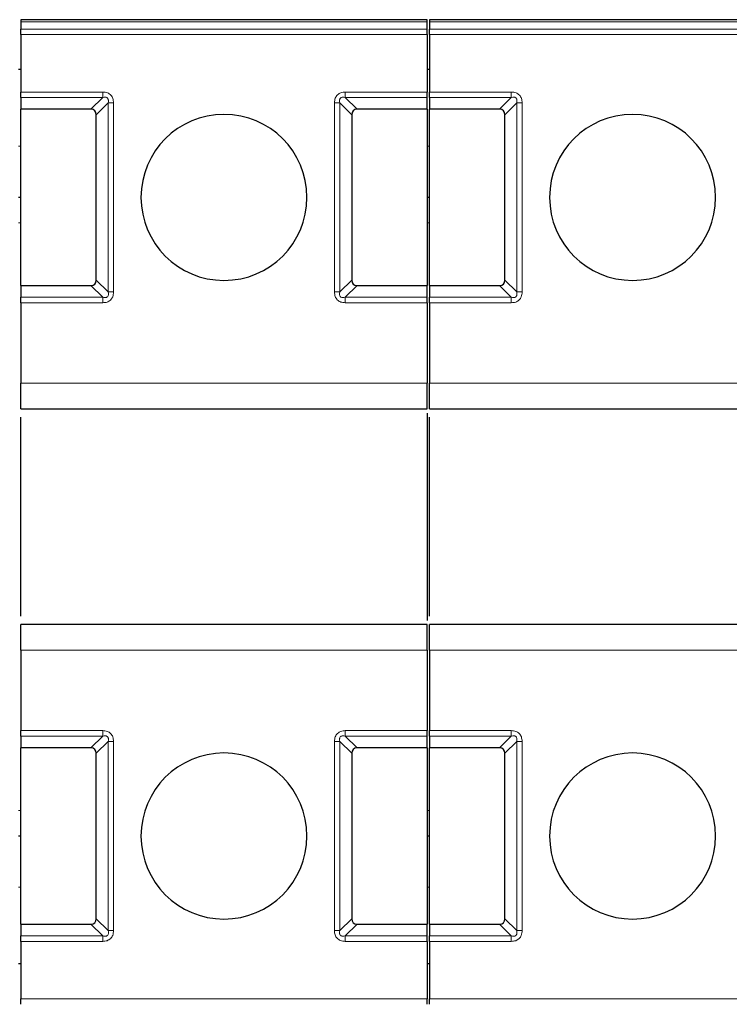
# Model space of a CAD drawing. Header units: millimetres. Extents: x 5 to 418, y 2 to 292.
# Tile 5 of 39: x 84 to 98, y 85 to 104. Entities that reach past the tile are written whole.
import ezdxf

# ---------------------------------------------------------------- set-up
doc = ezdxf.new("R2010")
doc.units = ezdxf.units.MM

msp = doc.modelspace()

# ---------------------------------------------------------------- linework, layer by layer
at = {"color": 7, "linetype": 'Continuous', "lineweight": 25}
for p, q in [((92.3462, 103.9162), (84.3924, 103.9162)), ((100.3462, 103.9162), (92.3924, 103.9162)), ((84.3944, 103.8722), (84.3944, 103.7319)), ((92.3444, 103.7319), (92.3444, 103.8722)), ((92.3944, 103.8722), (92.3944, 103.7319)), ((84.3944, 103.6259), (84.3944, 102.5001)), ((92.3444, 103.6259), (92.3444, 102.5001)), ((92.3944, 103.6259), (92.3944, 102.5001)), ((84.3944, 102.938), (84.3444, 102.938)), ((92.3944, 102.938), (92.3444, 102.938)), ((84.3944, 102.3941), (84.3944, 102.163)), ((92.3444, 102.163), (92.3444, 102.3941)), ((92.3944, 102.3941), (92.3944, 102.163)), ((85.7633, 102.163), (84.3944, 102.163)), ((84.3944, 98.713), (84.3944, 102.163)), ((92.3444, 102.163), (90.9754, 102.163)), ((92.3444, 102.163), (92.3444, 98.713)), ((93.7633, 102.163), (92.3944, 102.163)), ((92.3944, 98.713), (92.3944, 102.163)), ((85.8694, 98.8191), (85.8694, 102.0569)), ((90.8694, 102.0569), (90.8694, 98.8191)), ((93.8694, 98.8191), (93.8694, 102.0569)), ((84.3944, 100.438), (84.3444, 100.438)), ((92.3944, 100.438), (92.3444, 100.438)), ((84.3944, 98.713), (85.7633, 98.713)), ((84.3944, 98.713), (84.3944, 98.4819)), ((90.9754, 98.713), (92.3444, 98.713)), ((92.3444, 98.4819), (92.3444, 98.713)), ((92.3944, 98.713), (93.7633, 98.713)), ((92.3944, 98.713), (92.3944, 98.4819)), ((84.3944, 98.3759), (84.3944, 96.8005)), ((92.3444, 98.3759), (92.3444, 96.8005)), ((92.3944, 98.3759), (92.3944, 96.8005)), ((84.3944, 96.3005), (92.3444, 96.3005)), ((92.3444, 96.2175), (92.3444, 92.1585)), ((92.3944, 96.3005), (100.3444, 96.3005)), ((84.3944, 92.2415), (84.3944, 96.1345)), ((92.3944, 92.2415), (92.3944, 96.1345)), ((92.3444, 92.0755), (84.3944, 92.0755)), ((100.3444, 92.0755), (92.3944, 92.0755)), ((84.3944, 91.5755), (84.3944, 90.0001)), ((92.3444, 91.5755), (92.3444, 90.0001)), ((92.3944, 91.5755), (92.3944, 90.0001)), ((84.3944, 89.8941), (84.3944, 89.663)), ((92.3444, 89.663), (92.3444, 89.8941)), ((92.3944, 89.8941), (92.3944, 89.663)), ((85.7633, 89.663), (84.3944, 89.663)), ((84.3944, 86.213), (84.3944, 89.663)), ((92.3444, 89.663), (90.9754, 89.663)), ((92.3444, 89.663), (92.3444, 86.213)), ((93.7633, 89.663), (92.3944, 89.663)), ((92.3944, 86.213), (92.3944, 89.663)), ((85.8694, 86.3191), (85.8694, 89.5569)), ((90.8694, 89.5569), (90.8694, 86.3191)), ((93.8694, 86.3191), (93.8694, 89.5569)), ((84.3944, 87.938), (84.3444, 87.938)), ((92.3944, 87.938), (92.3444, 87.938)), ((84.3944, 86.213), (85.7633, 86.213)), ((84.3944, 86.213), (84.3944, 85.9819)), ((90.9754, 86.213), (92.3444, 86.213)), ((92.3444, 85.9819), (92.3444, 86.213)), ((92.3944, 86.213), (93.7633, 86.213)), ((92.3944, 86.213), (92.3944, 85.9819)), ((84.3944, 85.8759), (84.3944, 84.7501)), ((92.3444, 85.8759), (92.3444, 84.7501)), ((92.3944, 85.8759), (92.3944, 84.7501)), ((84.3944, 85.438), (84.3444, 85.438)), ((92.3944, 85.438), (92.3444, 85.438))]:
    msp.add_line(p, q, dxfattribs=at)
at = {"color": 7, "linetype": 'Continuous', "lineweight": 18}
for p, q in [((92.3444, 103.8722), (84.3944, 103.8722)), ((92.3444, 103.7319), (84.3944, 103.7319)), ((100.3444, 103.8722), (92.3944, 103.8722)), ((100.3444, 103.7319), (92.3944, 103.7319)), ((92.3444, 103.6259), (84.3944, 103.6259)), ((100.3444, 103.6259), (92.3944, 103.6259)), ((84.3944, 102.5001), (85.9944, 102.5001)), ((84.3944, 102.3941), (85.9944, 102.3941)), ((85.7633, 102.163), (85.9944, 102.3941)), ((90.7444, 102.5001), (92.3444, 102.5001)), ((90.7444, 102.3941), (92.3444, 102.3941)), ((90.7444, 102.3941), (90.9754, 102.163)), ((92.3944, 102.5001), (93.9944, 102.5001)), ((92.3944, 102.3941), (93.9944, 102.3941)), ((93.7633, 102.163), (93.9944, 102.3941)), ((86.1004, 102.288), (85.8694, 102.0569)), ((86.1004, 102.288), (86.1004, 98.588)), ((86.2065, 102.288), (86.2065, 98.588)), ((90.5322, 98.588), (90.5322, 102.288)), ((90.6383, 98.588), (90.6383, 102.288)), ((90.8694, 102.0569), (90.6383, 102.288)), ((94.1004, 102.288), (93.8694, 102.0569)), ((94.1004, 102.288), (94.1004, 98.588)), ((94.2065, 102.288), (94.2065, 98.588)), ((84.3944, 101.438), (84.3444, 101.438)), ((92.3944, 101.438), (92.3444, 101.438)), ((84.3944, 99.938), (84.3444, 99.938)), ((92.3944, 99.938), (92.3444, 99.938)), ((85.9944, 98.4819), (85.7633, 98.713)), ((85.8694, 98.8191), (86.1004, 98.588)), ((90.6383, 98.588), (90.8694, 98.8191)), ((90.9754, 98.713), (90.7444, 98.4819)), ((93.9944, 98.4819), (93.7633, 98.713)), ((93.8694, 98.8191), (94.1004, 98.588)), ((85.9944, 98.4819), (84.3944, 98.4819)), ((90.7444, 98.3759), (90.7444, 98.4819)), ((92.3444, 98.4819), (90.7444, 98.4819)), ((93.9944, 98.4819), (92.3944, 98.4819)), ((85.9944, 98.3759), (84.3944, 98.3759)), ((92.3444, 98.3759), (90.7444, 98.3759)), ((93.9944, 98.3759), (92.3944, 98.3759)), ((84.3944, 96.8005), (92.3444, 96.8005)), ((92.3944, 96.8005), (100.3444, 96.8005)), ((92.3444, 91.5755), (84.3944, 91.5755)), ((100.3444, 91.5755), (92.3944, 91.5755)), ((84.3944, 90.0001), (85.9944, 90.0001)), ((84.3944, 89.8941), (85.9944, 89.8941)), ((85.7633, 89.663), (85.9944, 89.8941)), ((85.9944, 90.0001), (85.9944, 89.8941)), ((90.7444, 90.0001), (92.3444, 90.0001)), ((90.7444, 89.8941), (92.3444, 89.8941)), ((90.7444, 89.8941), (90.9754, 89.663)), ((92.3944, 90.0001), (93.9944, 90.0001)), ((92.3944, 89.8941), (93.9944, 89.8941)), ((93.7633, 89.663), (93.9944, 89.8941)), ((93.9944, 90.0001), (93.9944, 89.8941)), ((86.1004, 89.788), (85.8694, 89.5569)), ((86.1004, 89.788), (86.1004, 86.088)), ((86.2065, 89.788), (86.2065, 86.088)), ((90.5322, 86.088), (90.5322, 89.788)), ((90.6383, 86.088), (90.6383, 89.788)), ((90.8694, 89.5569), (90.6383, 89.788)), ((94.1004, 89.788), (93.8694, 89.5569)), ((94.1004, 89.788), (94.1004, 86.088)), ((94.2065, 89.788), (94.2065, 86.088)), ((84.3944, 88.438), (84.3444, 88.438)), ((92.3944, 88.438), (92.3444, 88.438)), ((84.3944, 86.938), (84.3444, 86.938)), ((92.3944, 86.938), (92.3444, 86.938)), ((85.9944, 85.9819), (85.7633, 86.213)), ((85.8694, 86.3191), (86.1004, 86.088)), ((90.6383, 86.088), (90.8694, 86.3191)), ((90.9754, 86.213), (90.7444, 85.9819)), ((93.9944, 85.9819), (93.7633, 86.213)), ((93.8694, 86.3191), (94.1004, 86.088)), ((85.9944, 85.9819), (84.3944, 85.9819)), ((92.3444, 85.9819), (90.7444, 85.9819)), ((93.9944, 85.9819), (92.3944, 85.9819)), ((85.9944, 85.8759), (84.3944, 85.8759)), ((92.3444, 85.8759), (90.7444, 85.8759)), ((93.9944, 85.8759), (92.3944, 85.8759)), ((84.3944, 84.7501), (92.3444, 84.7501)), ((92.3944, 84.7501), (100.3444, 84.7501))]:
    msp.add_line(p, q, dxfattribs=at)
at = {"color": 7, "linetype": 'Continuous', "lineweight": 25}
for centre, start, end in [((88.3694, 100.438), 90, 270), ((88.3694, 100.438), 270, 90), ((96.3694, 100.438), 90, 270), ((96.3694, 100.438), 270, 90), ((88.3694, 87.938), 90, 270), ((88.3694, 87.938), 270, 90), ((96.3694, 87.938), 90, 270), ((96.3694, 87.938), 270, 90)]:
    msp.add_arc(centre, 1.625, start, end, dxfattribs=at)
for centre, major_axis, start_param, end_param in [((85.6572, 101.9509), (0.1837, 0.1837), 5.7595865, 6.8067841), ((91.0815, 101.9509), (-0.1837, 0.1837), 5.7595865, 6.8067841), ((93.6572, 101.9509), (0.1837, 0.1837), 5.7595865, 6.8067841), ((85.6572, 98.9251), (0.1837, -0.1837), 5.7595865, 6.8067841), ((91.0815, 98.9251), (0.1837, 0.1837), 2.6179939, 3.6651914), ((93.6572, 98.9251), (0.1837, -0.1837), 5.7595865, 6.8067841), ((85.6572, 89.4509), (-0.1837, -0.1837), 2.6179939, 3.6651914), ((91.0815, 89.4509), (-0.1837, 0.1837), 5.7595865, 6.8067841), ((93.6572, 89.4509), (-0.1837, -0.1837), 2.6179939, 3.6651914), ((85.6572, 86.4251), (0.1837, -0.1837), 5.7595865, 6.8067841), ((91.0815, 86.4251), (-0.1837, -0.1837), 5.7595865, 6.8067841), ((93.6572, 86.4251), (0.1837, -0.1837), 5.7595865, 6.8067841)]:
    msp.add_ellipse(centre, major_axis=major_axis, ratio=0.5773503, start_param=start_param, end_param=end_param, dxfattribs=at)
for points in [[(84.3944, 103.9162), (84.3944, 103.9141), (84.3944, 103.91), (84.3944, 103.8848), (84.3944, 103.8722)], [(92.3444, 103.8722), (92.3444, 103.8848), (92.3444, 103.91), (92.3444, 103.9141), (92.3444, 103.9162)], [(92.3944, 103.9162), (92.3944, 103.9141), (92.3944, 103.91), (92.3944, 103.8848), (92.3944, 103.8722)], [(84.3944, 103.6259), (84.3944, 103.6357), (84.3944, 103.6553), (84.3944, 103.6836), (84.3944, 103.7099), (84.3944, 103.7246), (84.3944, 103.7319)], [(92.3444, 103.6259), (92.3444, 103.6357), (92.3444, 103.6553), (92.3444, 103.6836), (92.3444, 103.7099), (92.3444, 103.7246), (92.3444, 103.7319)], [(92.3944, 103.6259), (92.3944, 103.6357), (92.3944, 103.6553), (92.3944, 103.6836), (92.3944, 103.7099), (92.3944, 103.7246), (92.3944, 103.7319)], [(84.3944, 102.3941), (84.3944, 102.4014), (84.3944, 102.4161), (84.3944, 102.4424), (84.3944, 102.4707), (84.3944, 102.4903), (84.3944, 102.5001)], [(92.3444, 102.3941), (92.3444, 102.4014), (92.3444, 102.4161), (92.3444, 102.4424), (92.3444, 102.4707), (92.3444, 102.4903), (92.3444, 102.5001)], [(92.3944, 102.3941), (92.3944, 102.4014), (92.3944, 102.4161), (92.3944, 102.4424), (92.3944, 102.4707), (92.3944, 102.4903), (92.3944, 102.5001)], [(84.3944, 98.3759), (84.3944, 98.3857), (84.3944, 98.4053), (84.3944, 98.4336), (84.3944, 98.4599), (84.3944, 98.4746), (84.3944, 98.4819)], [(92.3444, 98.3759), (92.3444, 98.3857), (92.3444, 98.4053), (92.3444, 98.4336), (92.3444, 98.4599), (92.3444, 98.4746), (92.3444, 98.4819)], [(92.3944, 98.3759), (92.3944, 98.3857), (92.3944, 98.4053), (92.3944, 98.4336), (92.3944, 98.4599), (92.3944, 98.4746), (92.3944, 98.4819)], [(84.3944, 96.3005), (84.3944, 96.308), (84.3944, 96.323), (84.3944, 96.4387), (84.3944, 96.6039), (84.3944, 96.735), (84.3944, 96.8005)], [(92.3444, 96.3005), (92.3444, 96.308), (92.3444, 96.323), (92.3444, 96.4387), (92.3444, 96.6039), (92.3444, 96.735), (92.3444, 96.8005)], [(92.3944, 96.3005), (92.3944, 96.308), (92.3944, 96.323), (92.3944, 96.4387), (92.3944, 96.6039), (92.3944, 96.735), (92.3944, 96.8005)], [(84.3944, 91.5755), (84.3944, 91.641), (84.3944, 91.772), (84.3944, 91.9373), (84.3944, 92.0529), (84.3944, 92.068), (84.3944, 92.0755)], [(92.3444, 91.5755), (92.3444, 91.641), (92.3444, 91.772), (92.3444, 91.9373), (92.3444, 92.0529), (92.3444, 92.068), (92.3444, 92.0755)], [(92.3944, 91.5755), (92.3944, 91.641), (92.3944, 91.772), (92.3944, 91.9373), (92.3944, 92.0529), (92.3944, 92.068), (92.3944, 92.0755)], [(84.3944, 89.8941), (84.3944, 89.9014), (84.3944, 89.9161), (84.3944, 89.9424), (84.3944, 89.9707), (84.3944, 89.9903), (84.3944, 90.0001)], [(92.3444, 89.8941), (92.3444, 89.9014), (92.3444, 89.9161), (92.3444, 89.9424), (92.3444, 89.9707), (92.3444, 89.9903), (92.3444, 90.0001)], [(92.3944, 89.8941), (92.3944, 89.9014), (92.3944, 89.9161), (92.3944, 89.9424), (92.3944, 89.9707), (92.3944, 89.9903), (92.3944, 90.0001)], [(84.3944, 85.8759), (84.3944, 85.8857), (84.3944, 85.9053), (84.3944, 85.9336), (84.3944, 85.9599), (84.3944, 85.9746), (84.3944, 85.9819)], [(92.3444, 85.8759), (92.3444, 85.8857), (92.3444, 85.9053), (92.3444, 85.9336), (92.3444, 85.9599), (92.3444, 85.9746), (92.3444, 85.9819)], [(92.3944, 85.8759), (92.3944, 85.8857), (92.3944, 85.9053), (92.3944, 85.9336), (92.3944, 85.9599), (92.3944, 85.9746), (92.3944, 85.9819)], [(84.3944, 84.6441), (84.3944, 84.6514), (84.3944, 84.6661), (84.3944, 84.6924), (84.3944, 84.7207), (84.3944, 84.7403), (84.3944, 84.7501)], [(92.3444, 84.6441), (92.3444, 84.6514), (92.3444, 84.6661), (92.3444, 84.6924), (92.3444, 84.7207), (92.3444, 84.7403), (92.3444, 84.7501)], [(92.3944, 84.6441), (92.3944, 84.6514), (92.3944, 84.6661), (92.3944, 84.6924), (92.3944, 84.7207), (92.3944, 84.7403), (92.3944, 84.7501)]]:
    msp.add_open_spline(points, degree=3, dxfattribs=at)
at = {"color": 7, "linetype": 'Continuous', "lineweight": 18}
for points in [[(85.9944, 102.5001), (85.9944, 102.4903), (85.9944, 102.4707), (85.9944, 102.4424), (85.9944, 102.4161), (85.9944, 102.4014), (85.9944, 102.3941)], [(90.7444, 102.3941), (90.7444, 102.4014), (90.7444, 102.4161), (90.7444, 102.4424), (90.7444, 102.4707), (90.7444, 102.4903), (90.7444, 102.5001)], [(93.9944, 102.5001), (93.9944, 102.4903), (93.9944, 102.4707), (93.9944, 102.4424), (93.9944, 102.4161), (93.9944, 102.4014), (93.9944, 102.3941)], [(86.2065, 102.288), (86.1967, 102.288), (86.177, 102.288), (86.1488, 102.288), (86.1224, 102.288), (86.1078, 102.288), (86.1004, 102.288)], [(90.5322, 102.288), (90.542, 102.288), (90.5617, 102.288), (90.5899, 102.288), (90.6163, 102.288), (90.6309, 102.288), (90.6383, 102.288)], [(94.2065, 102.288), (94.1967, 102.288), (94.177, 102.288), (94.1488, 102.288), (94.1224, 102.288), (94.1078, 102.288), (94.1004, 102.288)], [(85.9944, 98.4819), (85.9944, 98.4746), (85.9944, 98.4599), (85.9944, 98.4336), (85.9944, 98.4053), (85.9944, 98.3857), (85.9944, 98.3759)], [(86.2065, 98.588), (86.1967, 98.588), (86.177, 98.588), (86.1488, 98.588), (86.1224, 98.588), (86.1078, 98.588), (86.1004, 98.588)], [(90.5322, 98.588), (90.542, 98.588), (90.5617, 98.588), (90.5899, 98.588), (90.6163, 98.588), (90.6309, 98.588), (90.6383, 98.588)], [(93.9944, 98.4819), (93.9944, 98.4746), (93.9944, 98.4599), (93.9944, 98.4336), (93.9944, 98.4053), (93.9944, 98.3857), (93.9944, 98.3759)], [(94.2065, 98.588), (94.1967, 98.588), (94.177, 98.588), (94.1488, 98.588), (94.1224, 98.588), (94.1078, 98.588), (94.1004, 98.588)], [(90.7444, 89.8941), (90.7444, 89.9014), (90.7444, 89.9161), (90.7444, 89.9424), (90.7444, 89.9707), (90.7444, 89.9903), (90.7444, 90.0001)], [(86.2065, 89.788), (86.1967, 89.788), (86.177, 89.788), (86.1488, 89.788), (86.1224, 89.788), (86.1078, 89.788), (86.1004, 89.788)], [(90.5322, 89.788), (90.542, 89.788), (90.5617, 89.788), (90.5899, 89.788), (90.6163, 89.788), (90.6309, 89.788), (90.6383, 89.788)], [(94.2065, 89.788), (94.1967, 89.788), (94.177, 89.788), (94.1488, 89.788), (94.1224, 89.788), (94.1078, 89.788), (94.1004, 89.788)], [(85.9944, 85.9819), (85.9944, 85.9746), (85.9944, 85.9599), (85.9944, 85.9336), (85.9944, 85.9053), (85.9944, 85.8857), (85.9944, 85.8759)], [(86.2065, 86.088), (86.1967, 86.088), (86.177, 86.088), (86.1488, 86.088), (86.1224, 86.088), (86.1078, 86.088), (86.1004, 86.088)], [(90.5322, 86.088), (90.542, 86.088), (90.5617, 86.088), (90.5899, 86.088), (90.6163, 86.088), (90.6309, 86.088), (90.6383, 86.088)], [(90.7444, 85.8759), (90.7444, 85.8857), (90.7444, 85.9053), (90.7444, 85.9336), (90.7444, 85.9599), (90.7444, 85.9746), (90.7444, 85.9819)], [(93.9944, 85.9819), (93.9944, 85.9746), (93.9944, 85.9599), (93.9944, 85.9336), (93.9944, 85.9053), (93.9944, 85.8857), (93.9944, 85.8759)], [(94.2065, 86.088), (94.1967, 86.088), (94.177, 86.088), (94.1488, 86.088), (94.1224, 86.088), (94.1078, 86.088), (94.1004, 86.088)]]:
    msp.add_open_spline(points, degree=3, dxfattribs=at)
for points, knots in [([(85.9944, 102.5001), (86.0266, 102.4976), (86.0718, 102.4942), (86.124, 102.4663), (86.1537, 102.4401), (86.1779, 102.4094), (86.2013, 102.3596), (86.2044, 102.3176), (86.2065, 102.288)], [0, 0, 0, 0, 0.28232556, 0.39563861, 0.51777026, 0.63110712, 0.7404354, 1, 1, 1, 1]), ([(85.9944, 102.3941), (86.0132, 102.398), (86.0398, 102.4035), (86.074, 102.394), (86.0919, 102.3798), (86.1032, 102.3607), (86.1089, 102.3292), (86.1039, 102.305), (86.1004, 102.288)], [0, 0, 0, 0, 0.2915567, 0.4094353, 0.5237228, 0.6250088, 0.734944, 1, 1, 1, 1]), ([(90.5322, 102.288), (90.5347, 102.3203), (90.5382, 102.3655), (90.5661, 102.4177), (90.5923, 102.4474), (90.623, 102.4716), (90.6728, 102.495), (90.7148, 102.498), (90.7444, 102.5001)], [0, 0, 0, 0, 0.2823256, 0.3956386, 0.5177702, 0.6311071, 0.7404354, 1, 1, 1, 1]), ([(90.6383, 102.288), (90.6343, 102.3069), (90.6288, 102.3334), (90.6383, 102.3677), (90.6526, 102.3856), (90.6717, 102.3968), (90.7032, 102.4025), (90.7273, 102.3976), (90.7444, 102.3941)], [0, 0, 0, 0, 0.2915567, 0.4094353, 0.5237228, 0.6250088, 0.734944, 1, 1, 1, 1]), ([(93.9944, 102.5001), (94.0266, 102.4976), (94.0718, 102.4942), (94.124, 102.4663), (94.1537, 102.4401), (94.1779, 102.4094), (94.2013, 102.3596), (94.2044, 102.3176), (94.2065, 102.288)], [0, 0, 0, 0, 0.2823256, 0.3956386, 0.5177703, 0.6311071, 0.7404354, 1, 1, 1, 1]), ([(93.9944, 102.3941), (94.0132, 102.398), (94.0398, 102.4035), (94.074, 102.394), (94.0919, 102.3798), (94.1032, 102.3607), (94.1089, 102.3292), (94.1039, 102.305), (94.1004, 102.288)], [0, 0, 0, 0, 0.2915567, 0.4094353, 0.5237228, 0.6250088, 0.734944, 1, 1, 1, 1]), ([(86.1004, 98.588), (86.1044, 98.5691), (86.1099, 98.5426), (86.1004, 98.5083), (86.0861, 98.4904), (86.067, 98.4792), (86.0355, 98.4735), (86.0114, 98.4784), (85.9944, 98.4819)], [0, 0, 0, 0, 0.29155666, 0.40943532, 0.52372283, 0.62500884, 0.73494402, 1, 1, 1, 1]), ([(86.2065, 98.588), (86.204, 98.5557), (86.2005, 98.5105), (86.1726, 98.4583), (86.1465, 98.4286), (86.1157, 98.4044), (86.0659, 98.381), (86.0239, 98.378), (85.9944, 98.3759)], [0, 0, 0, 0, 0.2823256, 0.3956386, 0.5177702, 0.6311071, 0.7404354, 1, 1, 1, 1]), ([(90.7444, 98.3759), (90.7142, 98.3781), (90.6703, 98.3813), (90.6188, 98.4071), (90.5878, 98.4319), (90.5635, 98.4627), (90.5381, 98.5133), (90.5346, 98.5573), (90.5322, 98.588)], [0, 0, 0, 0, 0.26461808, 0.38495477, 0.50402884, 0.61396803, 0.73058283, 1, 1, 1, 1]), ([(90.7444, 98.4819), (90.7256, 98.4782), (90.6997, 98.4731), (90.6673, 98.4812), (90.6497, 98.4925), (90.638, 98.5099), (90.6297, 98.5426), (90.6347, 98.5689), (90.6383, 98.588)], [0, 0, 0, 0, 0.288782, 0.3996105, 0.4976777, 0.5951187, 0.7063928, 1, 1, 1, 1]), ([(94.1004, 98.588), (94.1044, 98.5691), (94.1099, 98.5426), (94.1004, 98.5083), (94.0861, 98.4904), (94.067, 98.4792), (94.0355, 98.4735), (94.0114, 98.4784), (93.9944, 98.4819)], [0, 0, 0, 0, 0.2915567, 0.4094353, 0.5237228, 0.6250088, 0.734944, 1, 1, 1, 1]), ([(94.2065, 98.588), (94.204, 98.5557), (94.2005, 98.5105), (94.1726, 98.4583), (94.1465, 98.4286), (94.1157, 98.4044), (94.0659, 98.381), (94.0239, 98.378), (93.9944, 98.3759)], [0, 0, 0, 0, 0.2823256, 0.3956386, 0.5177702, 0.6311071, 0.7404354, 1, 1, 1, 1]), ([(85.9944, 90.0001), (86.0245, 89.9979), (86.0684, 89.9947), (86.1199, 89.9689), (86.1509, 89.9441), (86.1752, 89.9133), (86.2006, 89.8627), (86.2041, 89.8187), (86.2065, 89.788)], [0, 0, 0, 0, 0.2646181, 0.3849548, 0.5040288, 0.613968, 0.7305828, 1, 1, 1, 1]), ([(85.9944, 89.8941), (86.0131, 89.8978), (86.039, 89.9029), (86.0714, 89.8948), (86.089, 89.8834), (86.1007, 89.8661), (86.109, 89.8334), (86.104, 89.8071), (86.1004, 89.788)], [0, 0, 0, 0, 0.288782, 0.3996105, 0.4976777, 0.5951187, 0.7063928, 1, 1, 1, 1]), ([(90.5322, 89.788), (90.5347, 89.8203), (90.5382, 89.8655), (90.5661, 89.9177), (90.5923, 89.9474), (90.623, 89.9716), (90.6728, 89.995), (90.7148, 89.998), (90.7444, 90.0001)], [0, 0, 0, 0, 0.2823256, 0.3956386, 0.5177702, 0.6311071, 0.7404354, 1, 1, 1, 1]), ([(90.6383, 89.788), (90.6343, 89.8069), (90.6288, 89.8334), (90.6383, 89.8677), (90.6526, 89.8856), (90.6717, 89.8968), (90.7032, 89.9025), (90.7273, 89.8976), (90.7444, 89.8941)], [0, 0, 0, 0, 0.2915567, 0.4094353, 0.5237228, 0.6250088, 0.734944, 1, 1, 1, 1]), ([(93.9944, 90.0001), (94.0245, 89.9979), (94.0684, 89.9947), (94.1199, 89.9689), (94.1509, 89.9441), (94.1752, 89.9133), (94.2006, 89.8627), (94.2041, 89.8187), (94.2065, 89.788)], [0, 0, 0, 0, 0.2646181, 0.3849548, 0.5040288, 0.613968, 0.7305828, 1, 1, 1, 1]), ([(93.9944, 89.8941), (94.0131, 89.8978), (94.039, 89.9029), (94.0714, 89.8948), (94.089, 89.8834), (94.1007, 89.8661), (94.109, 89.8334), (94.104, 89.8071), (94.1004, 89.788)], [0, 0, 0, 0, 0.288782, 0.3996105, 0.4976777, 0.5951187, 0.7063928, 1, 1, 1, 1]), ([(86.1004, 86.088), (86.1044, 86.0691), (86.1099, 86.0426), (86.1004, 86.0083), (86.0861, 85.9904), (86.067, 85.9792), (86.0355, 85.9735), (86.0114, 85.9784), (85.9944, 85.9819)], [0, 0, 0, 0, 0.29155666, 0.40943532, 0.52372283, 0.62500884, 0.73494402, 1, 1, 1, 1]), ([(86.2065, 86.088), (86.204, 86.0557), (86.2005, 86.0105), (86.1726, 85.9583), (86.1465, 85.9286), (86.1157, 85.9044), (86.0659, 85.881), (86.0239, 85.878), (85.9944, 85.8759)], [0, 0, 0, 0, 0.28232556, 0.3956386, 0.51777025, 0.63110711, 0.74043539, 1, 1, 1, 1]), ([(90.7444, 85.8759), (90.7121, 85.8783), (90.6669, 85.8818), (90.6147, 85.9097), (90.585, 85.9359), (90.5608, 85.9666), (90.5374, 86.0164), (90.5343, 86.0584), (90.5322, 86.088)], [0, 0, 0, 0, 0.2823256, 0.3956386, 0.5177703, 0.6311071, 0.7404354, 1, 1, 1, 1]), ([(90.7444, 85.9819), (90.7255, 85.978), (90.6989, 85.9724), (90.6647, 85.982), (90.6468, 85.9962), (90.6355, 86.0153), (90.6298, 86.0468), (90.6348, 86.0709), (90.6383, 86.088)], [0, 0, 0, 0, 0.2915567, 0.4094353, 0.5237228, 0.6250088, 0.734944, 1, 1, 1, 1]), ([(94.1004, 86.088), (94.1044, 86.0691), (94.1099, 86.0426), (94.1004, 86.0083), (94.0861, 85.9904), (94.067, 85.9792), (94.0355, 85.9735), (94.0114, 85.9784), (93.9944, 85.9819)], [0, 0, 0, 0, 0.2915567, 0.4094353, 0.5237228, 0.6250088, 0.734944, 1, 1, 1, 1]), ([(94.2065, 86.088), (94.204, 86.0557), (94.2005, 86.0105), (94.1726, 85.9583), (94.1465, 85.9286), (94.1157, 85.9044), (94.0659, 85.881), (94.0239, 85.878), (93.9944, 85.8759)], [0, 0, 0, 0, 0.2823256, 0.3956386, 0.5177702, 0.6311071, 0.7404354, 1, 1, 1, 1])]:
    msp.add_open_spline(points, degree=3, knots=knots, dxfattribs=at)

doc.saveas('drawing.dxf')
